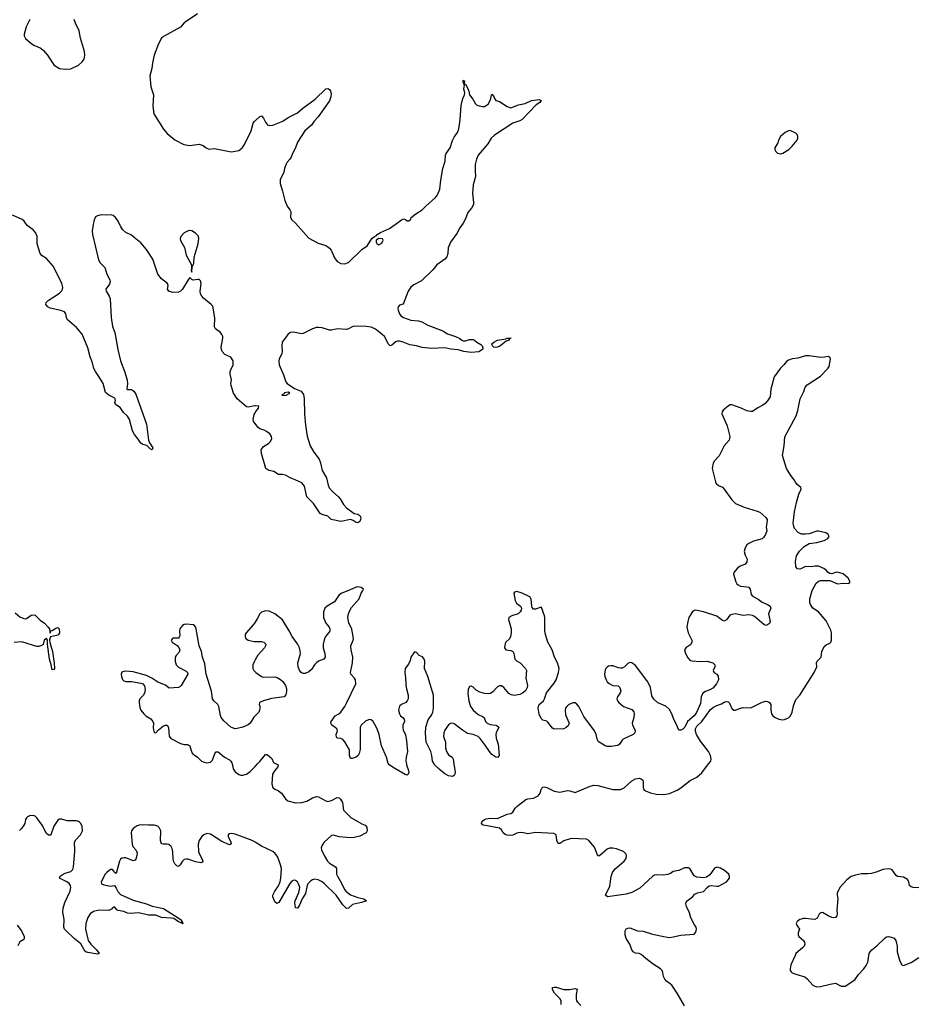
# Model space of a CAD drawing. Header units: inches. Extents: x 1552086 to 1694788, y 812325 to 917226.
# Tile 11 of 109: x 1577507 to 1586983, y 857452 to 867887. Entities that reach past the tile are written whole.
import ezdxf

# ---------------------------------------------------------------- set-up
doc = ezdxf.new("R2010")
doc.units = ezdxf.units.IN
doc.header["$MEASUREMENT"] = 0
for name, color, linetype in [('B5875', 7, 'Continuous'), ('B5876', 7, 'Continuous'), ('B5885', 7, 'Continuous'), ('B5886', 7, 'Continuous')]:
    doc.layers.add(name, color=color, linetype=linetype)

msp = doc.modelspace()

# ---------------------------------------------------------------- linework, layer by layer
at = {"layer": 'B5875', "color": 6, "elevation": 900}
for points in [[(1579759, 860000), (1579770, 859948), (1579790, 859916), (1579830, 859889), (1579850, 859881), (1579870, 859881), (1579910, 859892), (1579950, 859920), (1580000, 859973)], [(1580000, 859171), (1579969, 859190), (1579790, 859257), (1579750, 859263), (1579730, 859260), (1579715, 859250), (1579715, 859230), (1579743, 859170), (1579747, 859153), (1579730, 859144), (1579650, 859178), (1579530, 859256), (1579490, 859261), (1579457, 859250), (1579436, 859230), (1579409, 859190), (1579396, 859150), (1579402, 859070), (1579408, 859050), (1579441, 858990), (1579447, 858970), (1579440, 858960), (1579427, 858953), (1579370, 858962), (1579290, 858990), (1579269, 858991), (1579250, 858987), (1579230, 858971), (1579208, 858932), (1579190, 858912), (1579170, 858920), (1579150, 858942), (1579141, 858961), (1579134, 858990), (1579130, 859070), (1579122, 859102), (1579110, 859125), (1579086, 859146), (1579070, 859151), (1579028, 859148), (1579013, 859153), (1579004, 859164), (1578998, 859190), (1579001, 859290), (1578986, 859326), (1578970, 859340), (1578930, 859350), (1578870, 859349), (1578810, 859354), (1578774, 859350), (1578750, 859344), (1578710, 859317), (1578693, 859290), (1578689, 859270), (1578697, 859150), (1578705, 859125), (1578736, 859090), (1578750, 859059), (1578749, 859030), (1578737, 858990), (1578730, 858980), (1578710, 858972), (1578630, 859003), (1578610, 859006), (1578590, 859002), (1578576, 858990), (1578564, 858970), (1578530, 858839), (1578510, 858849), (1578505, 858865), (1578490, 858881), (1578470, 858880), (1578430, 858850), (1578411, 858830), (1578370, 858750), (1578374, 858730), (1578398, 858718), (1578470, 858704), (1578510, 858711), (1578530, 858683), (1578547, 858647), (1578576, 858616), (1578710, 858556), (1578850, 858517), (1578910, 858491), (1579030, 858467), (1579187, 858370), (1579211, 858350), (1579227, 858330), (1579224, 858324), (1579230, 858323), (1579236, 858310), (1579230, 858306), (1579218, 858318), (1579210, 858317), (1579204, 858324), (1579190, 858328), (1579140, 858360), (1579110, 858366), (1579010, 858372), (1578950, 858397), (1578870, 858398), (1578770, 858423), (1578676, 858416), (1578650, 858419), (1578610, 858435), (1578550, 858446), (1578535, 858455), (1578510, 858484), (1578490, 858475), (1578478, 858462), (1578450, 858446), (1578350, 858451), (1578290, 858436), (1578254, 858410), (1578230, 858371), (1578209, 858310), (1578203, 858250), (1578232, 858130), (1578259, 858090), (1578320, 858030), (1578350, 857990), (1578330, 857983), (1578230, 858001), (1578208, 858010), (1578190, 858030), (1578154, 858094), (1578084, 858150), (1577996, 858236), (1577983, 858250), (1577975, 858270), (1577978, 858350), (1577965, 858430), (1577968, 858470), (1577987, 858530), (1578041, 858650), (1578049, 858690), (1578046, 858710), (1578030, 858733), (1578008, 858750), (1577928, 858790), (1577935, 858810), (1577966, 858830), (1577990, 858841), (1578050, 858858), (1578070, 858882), (1578077, 858910), (1578092, 859072), (1578092, 859110), (1578086, 859150), (1578089, 859170), (1578103, 859197), (1578152, 859250), (1578172, 859290), (1578170, 859336), (1578154, 859370), (1578142, 859382), (1578130, 859391), (1578110, 859396), (1578010, 859398), (1577950, 859414), (1577930, 859415), (1577910, 859403), (1577870, 859341), (1577836, 859250), (1577830, 859245), (1577814, 859246), (1577790, 859263), (1577745, 859350), (1577690, 859428), (1577670, 859445), (1577650, 859453), (1577610, 859450), (1577590, 859440), (1577580, 859430), (1577570, 859412), (1577560, 859370), (1577550, 859350), (1577526, 859314), (1577506, 859294)], [(1577479, 858290), (1577527, 858230), (1577554, 858170), (1577555, 858150), (1577550, 858138), (1577510, 858114), (1577488, 858072)]]:
    msp.add_lwpolyline(points, dxfattribs=at)
at = {"layer": 'B5876', "color": 6}
for points, elevation in [([(1579390, 867950), (1579250, 867853), (1579210, 867806), (1579030, 867708), (1579010, 867690), (1578976, 867630), (1578931, 867509), (1578913, 867430), (1578908, 867370), (1578886, 867290), (1578896, 867176), (1578924, 867090), (1578917, 866970), (1578929, 866889), (1579030, 866728), (1579070, 866679), (1579150, 866612), (1579245, 866565), (1579310, 866552), (1579410, 866568), (1579450, 866554), (1579481, 866530), (1579510, 866516), (1579570, 866521), (1579730, 866489), (1579750, 866487), (1579790, 866492), (1579830, 866502), (1579844, 866510), (1579867, 866533), (1579890, 866563), (1579960, 866710), (1579979, 866790), (1579993, 866810), (1580000, 866816)], 800), ([(1577616, 867890), (1577577, 867810), (1577554, 867734), (1577554, 867714), (1577568, 867688), (1577620, 867640), (1577657, 867617), (1577730, 867585), (1577760, 867560), (1577803, 867510), (1577870, 867410), (1577892, 867390), (1577930, 867368), (1577990, 867362), (1578050, 867367), (1578130, 867404), (1578170, 867440), (1578189, 867470), (1578195, 867490), (1578198, 867510), (1578194, 867550), (1578153, 867690), (1578136, 867770), (1578097, 867850), (1578085, 867890)], 800), ([(1580000, 863793), (1579994, 863794), (1579930, 863779), (1579910, 863785), (1579811, 863870), (1579773, 863930), (1579747, 864010), (1579745, 864030), (1579750, 864070), (1579735, 864130), (1579735, 864150), (1579739, 864170), (1579767, 864230), (1579769, 864270), (1579745, 864310), (1579679, 864339), (1579651, 864370), (1579644, 864390), (1579642, 864418), (1579659, 864510), (1579658, 864530), (1579650, 864550), (1579634, 864570), (1579582, 864610), (1579571, 864630), (1579574, 864726), (1579552, 864850), (1579535, 864870), (1579454, 864934), (1579436, 864956), (1579422, 864982), (1579418, 865010), (1579430, 865090), (1579427, 865110), (1579421, 865121), (1579410, 865134), (1579395, 865135), (1579346, 865126), (1579332, 865132), (1579310, 865155), (1579290, 865129), (1579231, 865030), (1579210, 865008), (1579190, 865000), (1579130, 864997), (1579086, 865010), (1579074, 865030), (1579080, 865070), (1579074, 865090), (1579010, 865140), (1578970, 865190), (1578917, 865350), (1578850, 865453), (1578790, 865522), (1578720, 865580), (1578690, 865602), (1578632, 865632), (1578600, 865660), (1578580, 865690), (1578552, 865750), (1578522, 865790), (1578498, 865810), (1578470, 865818), (1578430, 865815), (1578370, 865818), (1578331, 865809), (1578310, 865796), (1578295, 865765), (1578284, 865716), (1578275, 865650), (1578277, 865610), (1578341, 865341), (1578359, 865310), (1578410, 865260), (1578429, 865190), (1578462, 865130), (1578465, 865110), (1578457, 865083), (1578419, 865030), (1578424, 865010), (1578455, 864955), (1578464, 864930), (1578477, 864730), (1578490, 864637), (1578514, 864570), (1578547, 864390), (1578576, 864270), (1578622, 864150), (1578645, 864065), (1578649, 864030), (1578643, 863970), (1578650, 863966), (1578690, 863967), (1578701, 863961), (1578717, 863950), (1578739, 863919), (1578850, 863601), (1578870, 863430), (1578881, 863401), (1578918, 863350), (1578912, 863328), (1578890, 863340), (1578854, 863374), (1578810, 863384), (1578790, 863398), (1578762, 863442), (1578723, 863490), (1578701, 863530), (1578672, 863650), (1578650, 863685), (1578605, 863725), (1578570, 863776), (1578522, 863810), (1578516, 863830), (1578522, 863850), (1578520, 863870), (1578515, 863875), (1578450, 863906), (1578417, 863937), (1578390, 864030), (1578347, 864107), (1578310, 864158), (1578294, 864190), (1578277, 864250), (1578253, 864313), (1578230, 864410), (1578170, 864555), (1578110, 864626), (1578011, 864710), (1578002, 864730), (1577995, 864770), (1577982, 864790), (1577944, 864804), (1577829, 864829), (1577804, 864844), (1577783, 864870), (1577787, 864890), (1577808, 864910), (1577930, 864987), (1577951, 865009), (1577962, 865030), (1577964, 865050), (1577953, 865090), (1577866, 865270), (1577790, 865357), (1577745, 865385), (1577723, 865410), (1577694, 865510), (1577691, 865590), (1577676, 865630), (1577650, 865659), (1577586, 865706), (1577553, 865753), (1577534, 865770), (1577430, 865815)], 800), ([(1580000, 863608), (1579983, 863630), (1579981, 863650), (1579990, 863701), (1580000, 863720)], 800), ([(1577461, 861601), (1577510, 861560), (1577550, 861540), (1577570, 861537), (1577579, 861541), (1577630, 861576), (1577650, 861580), (1577670, 861575), (1577723, 861523), (1577770, 861490), (1577808, 861450), (1577823, 861430), (1577830, 861385), (1577835, 861410), (1577850, 861413), (1577890, 861440), (1577910, 861444), (1577924, 861430), (1577930, 861390), (1577920, 861370), (1577910, 861365), (1577833, 861347), (1577824, 861316), (1577826, 861286), (1577854, 861190), (1577874, 861066), (1577875, 861010), (1577870, 861000), (1577850, 860997), (1577841, 861050), (1577822, 861110), (1577800, 861270), (1577800, 861310), (1577790, 861329), (1577768, 861312), (1577755, 861265), (1577731, 861250), (1577710, 861244), (1577690, 861245), (1577530, 861295), (1577448, 861288)], 800), ([(1580000, 860509), (1579986, 860494), (1579950, 860430), (1579927, 860413), (1579870, 860391), (1579810, 860374), (1579790, 860373), (1579761, 860381), (1579744, 860390), (1579670, 860456), (1579643, 860490), (1579634, 860514), (1579616, 860610), (1579605, 860630), (1579562, 860670), (1579548, 860690), (1579540, 860770), (1579481, 860950), (1579470, 861059), (1579445, 861130), (1579433, 861190), (1579408, 861250), (1579373, 861450), (1579350, 861473), (1579270, 861480), (1579250, 861476), (1579230, 861465), (1579213, 861447), (1579204, 861430), (1579200, 861410), (1579203, 861357), (1579198, 861342), (1579189, 861331), (1579130, 861331), (1579110, 861310), (1579123, 861290), (1579175, 861255), (1579193, 861233), (1579203, 861210), (1579197, 861183), (1579166, 861150), (1579155, 861130), (1579153, 861090), (1579165, 861050), (1579190, 861025), (1579270, 860983), (1579284, 860970), (1579289, 860950), (1579219, 860830), (1579204, 860816), (1579190, 860809), (1579090, 860804), (1579050, 860834), (1578970, 860865), (1578906, 860910), (1578850, 860937), (1578710, 860976), (1578630, 860981), (1578610, 860980), (1578589, 860971), (1578581, 860950), (1578585, 860925), (1578596, 860896), (1578610, 860881), (1578633, 860873), (1578690, 860872), (1578790, 860856), (1578810, 860847), (1578829, 860829), (1578838, 860790), (1578829, 860751), (1578814, 860726), (1578779, 860690), (1578773, 860670), (1578771, 860650), (1578778, 860598), (1578789, 860569), (1578821, 860530), (1578843, 860510), (1578897, 860477), (1578919, 860450), (1578923, 860430), (1578922, 860382), (1578933, 860333), (1578950, 860328), (1578978, 860362), (1579030, 860402), (1579050, 860411), (1579070, 860409), (1579084, 860384), (1579090, 860293), (1579107, 860270), (1579210, 860216), (1579250, 860206), (1579286, 860206), (1579300, 860200), (1579310, 860190), (1579322, 860142), (1579335, 860115), (1579356, 860096), (1579392, 860072), (1579432, 860030), (1579450, 860021), (1579487, 860013), (1579530, 860020), (1579550, 860038), (1579574, 860110), (1579590, 860127), (1579610, 860129), (1579677, 860070), (1579730, 860043), (1579745, 860030), (1579756, 860010), (1579759, 860000)], 900), ([(1580000, 861502), (1579983, 861477), (1579907, 861390), (1579895, 861370), (1579894, 861350), (1579902, 861330), (1579926, 861310), (1579990, 861298), (1580000, 861298)], 900), ([(1580000, 861103), (1579993, 861090), (1579975, 861050), (1579976, 861010), (1579987, 860990), (1580000, 860977)], 900)]:
    msp.add_lwpolyline(points, dxfattribs=dict(at, elevation=elevation))
at = {"layer": 'B5876', "color": 6, "elevation": 800}
msp.add_lwpolyline([(1579310, 865653), (1579290, 865649), (1579250, 865627), (1579215, 865590), (1579208, 865568), (1579210, 865547), (1579253, 865473), (1579272, 865390), (1579326, 865290), (1579328, 865252), (1579323, 865230), (1579330, 865212), (1579333, 865267), (1579350, 865302), (1579355, 865370), (1579397, 865510), (1579403, 865570), (1579396, 865596), (1579370, 865626), (1579332, 865650)], close=True, dxfattribs=at)
at = {"layer": 'B5885', "color": 6, "elevation": 900}
for points in [[(1580224, 860000), (1580244, 859990), (1580242, 859970), (1580210, 859930), (1580186, 859890), (1580177, 859790), (1580187, 859750), (1580210, 859731), (1580250, 859714), (1580282, 859690), (1580324, 859630), (1580346, 859610), (1580430, 859587), (1580495, 859590), (1580550, 859605), (1580610, 859642), (1580650, 859654), (1580672, 859650), (1580750, 859608), (1580770, 859602), (1580810, 859611), (1580870, 859643), (1580890, 859640), (1580906, 859626), (1580927, 859590), (1580936, 859510), (1581013, 859433), (1581130, 859365), (1581168, 859350), (1581183, 859330), (1581188, 859290), (1581177, 859270), (1581110, 859233), (1581050, 859220), (1581010, 859218), (1580890, 859227), (1580830, 859245), (1580810, 859243), (1580730, 859167), (1580707, 859130), (1580701, 859110), (1580704, 859090), (1580731, 859030), (1580769, 858970), (1580790, 858949), (1580853, 858910), (1580863, 858890), (1580864, 858830), (1580872, 858810), (1580916, 858736), (1580948, 858668), (1580963, 858650), (1581010, 858613), (1581090, 858583), (1581151, 858570), (1581179, 858550), (1581126, 858530), (1581031, 858510), (1580990, 858471), (1580970, 858469), (1580930, 858505), (1580860, 858610), (1580737, 858730), (1580710, 858750), (1580670, 858770), (1580630, 858777), (1580610, 858773), (1580590, 858762), (1580560, 858730), (1580551, 858710), (1580533, 858627), (1580499, 858570), (1580470, 858502), (1580450, 858470), (1580430, 858475), (1580421, 858530), (1580425, 858550), (1580464, 858636), (1580475, 858690), (1580462, 858730), (1580450, 858749), (1580430, 858765), (1580410, 858768), (1580390, 858756), (1580370, 858732), (1580253, 858530), (1580230, 858519), (1580210, 858540), (1580190, 858590), (1580190, 858610), (1580210, 858650), (1580250, 858709), (1580267, 858750), (1580274, 858790), (1580279, 858890), (1580271, 858930), (1580242, 859010), (1580215, 859050), (1580190, 859072), (1580070, 859127), (1580000, 859171)], [(1580000, 859973), (1580026, 860000)], [(1581603, 860000), (1581605, 859990), (1581625, 859930), (1581628, 859910), (1581622, 859890), (1581610, 859881), (1581590, 859888), (1581481, 859950), (1581422, 859990), (1581413, 860000)], [(1582107, 860000), (1582121, 859910), (1582118, 859890), (1582110, 859878), (1582090, 859868), (1582050, 859874), (1582010, 859893), (1581950, 859943), (1581902, 859990), (1581897, 860000)], [(1584550, 857436), (1584471, 857571), (1584414, 857654), (1584399, 857670), (1584358, 857698), (1584339, 857719), (1584328, 857748), (1584321, 857790), (1584313, 857810), (1584296, 857830), (1584218, 857878), (1584138, 857938), (1584090, 857980), (1584070, 857990), (1584030, 857996), (1584006, 858010), (1583991, 858031), (1583970, 858090), (1583932, 858150), (1583921, 858190), (1583920, 858230), (1583930, 858251), (1583950, 858260), (1583970, 858262), (1584050, 858232), (1584110, 858229), (1584210, 858195), (1584347, 858167), (1584390, 858162), (1584430, 858166), (1584510, 858185), (1584650, 858196), (1584670, 858216), (1584675, 858250), (1584671, 858270), (1584654, 858294), (1584617, 858370), (1584602, 858422), (1584569, 858490), (1584563, 858517), (1584565, 858535), (1584576, 858550), (1584634, 858590), (1584660, 858620), (1584686, 858634), (1584751, 858649), (1584789, 858691), (1584810, 858707), (1584830, 858710), (1584890, 858704), (1584910, 858706), (1584970, 858735), (1584993, 858750), (1585013, 858770), (1585026, 858790), (1585027, 858810), (1585017, 858830), (1584972, 858870), (1584930, 858895), (1584890, 858905), (1584866, 858894), (1584817, 858823), (1584781, 858799), (1584749, 858791), (1584680, 858800), (1584650, 858813), (1584605, 858890), (1584590, 858898), (1584550, 858898), (1584490, 858871), (1584430, 858858), (1584402, 858838), (1584370, 858827), (1584330, 858822), (1584250, 858825), (1584230, 858820), (1584210, 858808), (1584076, 858684), (1583990, 858636), (1583930, 858620), (1583732, 858592), (1583714, 858610), (1583757, 858703), (1583772, 858808), (1583787, 858850), (1583813, 858887), (1583910, 858969), (1583930, 858999), (1583934, 859030), (1583930, 859043), (1583903, 859070), (1583830, 859100), (1583790, 859107), (1583754, 859106), (1583730, 859096), (1583650, 859026), (1583630, 859027), (1583597, 859117), (1583534, 859190), (1583510, 859204), (1583347, 859210), (1583270, 859184), (1583230, 859157), (1583210, 859155), (1583197, 859190), (1583189, 859249), (1583164, 859264), (1582970, 859273), (1582890, 859258), (1582845, 859270), (1582810, 859273), (1582773, 859267), (1582730, 859245), (1582710, 859241), (1582670, 859245), (1582650, 859253), (1582630, 859270), (1582610, 859300), (1582590, 859319), (1582421, 859350), (1582410, 859356), (1582400, 859370), (1582407, 859393), (1582430, 859410), (1582450, 859417), (1582490, 859426), (1582570, 859420), (1582670, 859468), (1582710, 859476), (1582730, 859490), (1582755, 859530), (1582772, 859548), (1582870, 859621), (1582890, 859630), (1582950, 859638), (1582998, 859662), (1583021, 859690), (1583030, 859730), (1583038, 859742), (1583050, 859753), (1583064, 859756), (1583090, 859750), (1583170, 859712), (1583230, 859700), (1583310, 859718), (1583336, 859716), (1583390, 859696), (1583550, 859765), (1583590, 859773), (1583630, 859771), (1583790, 859729), (1583870, 859729), (1583910, 859748), (1583990, 859822), (1584030, 859841), (1584070, 859849), (1584090, 859841), (1584106, 859826), (1584112, 859810), (1584110, 859750), (1584117, 859730), (1584135, 859715), (1584190, 859693), (1584250, 859679), (1584330, 859676), (1584390, 859688), (1584470, 859720), (1584510, 859745), (1584610, 859823), (1584679, 859861), (1584733, 859907), (1584804, 860000)], [(1587030, 858687), (1586970, 858690), (1586950, 858696), (1586933, 858713), (1586926, 858750), (1586910, 858776), (1586870, 858799), (1586806, 858806), (1586790, 858817), (1586750, 858876), (1586730, 858885), (1586710, 858887), (1586650, 858882), (1586590, 858857), (1586530, 858840), (1586490, 858835), (1586424, 858836), (1586359, 858821), (1586315, 858805), (1586270, 858770), (1586196, 858690), (1586166, 858630), (1586165, 858610), (1586174, 858570), (1586163, 858450), (1586165, 858410), (1586161, 858390), (1586150, 858374), (1586130, 858369), (1586110, 858374), (1586070, 858390), (1586010, 858424), (1585997, 858423), (1585990, 858422), (1585974, 858406), (1585954, 858366), (1585930, 858352), (1585890, 858353), (1585830, 858363), (1585810, 858362), (1585770, 858351), (1585742, 858330), (1585732, 858310), (1585743, 858283), (1585766, 858250), (1585753, 858210), (1585752, 858190), (1585759, 858170), (1585810, 858130), (1585821, 858110), (1585822, 858090), (1585815, 858070), (1585799, 858050), (1585730, 857990), (1585720, 857970), (1585677, 857870), (1585669, 857829), (1585670, 857810), (1585678, 857798), (1585690, 857786), (1585727, 857770), (1585823, 857743), (1585850, 857722), (1585910, 857656), (1585930, 857644), (1585950, 857638), (1585990, 857640), (1586093, 857667), (1586150, 857677), (1586210, 857643), (1586250, 857645), (1586354, 857710), (1586392, 857768), (1586450, 857828), (1586475, 857865), (1586490, 857899), (1586506, 857990), (1586516, 858010), (1586532, 858028), (1586587, 858073), (1586670, 858155), (1586690, 858169), (1586712, 858172), (1586750, 858161), (1586770, 858152), (1586787, 858130), (1586801, 858070), (1586801, 858010), (1586830, 857911), (1586850, 857871), (1586870, 857864), (1586950, 857895), (1587030, 857948)], [(1583243, 857450), (1583244, 857484), (1583232, 857510), (1583173, 857570), (1583150, 857610), (1583151, 857629), (1583170, 857635), (1583190, 857633), (1583270, 857609), (1583330, 857610), (1583390, 857620), (1583412, 857612), (1583403, 857557), (1583401, 857510), (1583406, 857490), (1583418, 857470), (1583450, 857440)]]:
    msp.add_lwpolyline(points, dxfattribs=at)
at = {"layer": 'B5886', "color": 6}
for points, elevation in [([(1580000, 866816), (1580050, 866860), (1580070, 866868), (1580090, 866842), (1580110, 866802), (1580133, 866773), (1580150, 866764), (1580190, 866768), (1580293, 866810), (1580350, 866850), (1580450, 866899), (1580507, 866950), (1580636, 867044), (1580750, 867154), (1580770, 867157), (1580788, 867148), (1580801, 867130), (1580806, 867106), (1580804, 867070), (1580790, 867027), (1580670, 866856), (1580625, 866810), (1580597, 866770), (1580529, 866710), (1580450, 866590), (1580428, 866530), (1580397, 866470), (1580384, 866430), (1580370, 866408), (1580342, 866378), (1580326, 866350), (1580312, 866310), (1580305, 866270), (1580267, 866190), (1580267, 866150), (1580292, 866070), (1580314, 865970), (1580341, 865910), (1580369, 865870), (1580378, 865850), (1580377, 865790), (1580390, 865767), (1580430, 865732), (1580570, 865572), (1580670, 865517), (1580750, 865492), (1580770, 865481), (1580790, 865466), (1580805, 865445), (1580842, 865362), (1580870, 865324), (1580910, 865303), (1580950, 865300), (1580990, 865314), (1581130, 865452), (1581189, 865491), (1581239, 865570), (1581264, 865590), (1581283, 865597), (1581295, 865610), (1581329, 865630), (1581426, 865674), (1581485, 865715), (1581550, 865767), (1581575, 865775), (1581594, 865770), (1581610, 865754), (1581630, 865754), (1581650, 865774), (1581655, 865790), (1581704, 865830), (1581770, 865872), (1581808, 865912), (1581910, 866001), (1581933, 866030), (1581956, 866090), (1581967, 866187), (1581991, 866310), (1582014, 866386), (1582019, 866450), (1582024, 866470), (1582066, 866530), (1582090, 866608), (1582110, 866643), (1582146, 866690), (1582159, 866730), (1582174, 866826), (1582183, 866977), (1582201, 867050), (1582219, 867090), (1582223, 867110), (1582212, 867150), (1582218, 867198), (1582210, 867206), (1582201, 867239), (1582210, 867245), (1582217, 867230), (1582214, 867210), (1582222, 867202), (1582230, 867205), (1582250, 867166), (1582263, 867130), (1582271, 867090), (1582306, 867046), (1582334, 866994), (1582350, 866980), (1582373, 866973), (1582410, 866967), (1582430, 866968), (1582470, 866990), (1582492, 867030), (1582499, 867050), (1582504, 867090), (1582510, 867098), (1582530, 867072), (1582535, 867050), (1582551, 867030), (1582590, 867019), (1582670, 866965), (1582710, 866953), (1582790, 866985), (1582860, 867000), (1582930, 867030), (1583010, 867041), (1583030, 867032), (1583016, 867010), (1582977, 866983), (1582830, 866830), (1582805, 866815), (1582729, 866791), (1582537, 866663), (1582502, 866630), (1582465, 866570), (1582363, 866450), (1582347, 866410), (1582333, 866353), (1582330, 866290), (1582336, 866224), (1582310, 866138), (1582304, 866044), (1582315, 865950), (1582313, 865927), (1582292, 865890), (1582255, 865845), (1582230, 865776), (1582206, 865730), (1582170, 865680), (1582138, 865622), (1582070, 865530), (1582047, 865470), (1582041, 865410), (1582030, 865374), (1582010, 865350), (1581986, 865330), (1581925, 865290), (1581883, 865237), (1581762, 865118), (1581682, 865078), (1581650, 865053), (1581623, 865010), (1581570, 864873), (1581530, 864860), (1581515, 864845), (1581512, 864830), (1581515, 864810), (1581529, 864770), (1581546, 864750), (1581574, 864730), (1581650, 864702), (1581730, 864696), (1581766, 864686), (1581830, 864649), (1581990, 864590), (1582037, 864557), (1582125, 864530), (1582170, 864508), (1582190, 864490), (1582204, 864484), (1582230, 864483), (1582270, 864496), (1582310, 864498), (1582326, 864490), (1582348, 864468), (1582390, 864445), (1582405, 864430), (1582414, 864410), (1582409, 864390), (1582370, 864368), (1582290, 864359), (1582210, 864369), (1582150, 864387), (1582075, 864395), (1582012, 864408), (1581870, 864402), (1581770, 864414), (1581710, 864431), (1581640, 864440), (1581569, 864470), (1581530, 864480), (1581510, 864480), (1581490, 864474), (1581450, 864439), (1581430, 864430), (1581410, 864451), (1581386, 864506), (1581370, 864528), (1581290, 864597), (1581270, 864611), (1581230, 864628), (1581177, 864637), (1581050, 864638), (1581028, 864632), (1580990, 864610), (1580970, 864603), (1580870, 864609), (1580810, 864596), (1580790, 864597), (1580710, 864622), (1580674, 864626), (1580650, 864624), (1580607, 864610), (1580510, 864561), (1580490, 864558), (1580410, 864576), (1580373, 864570), (1580346, 864550), (1580289, 864470), (1580283, 864430), (1580289, 864370), (1580285, 864350), (1580256, 864290), (1580251, 864270), (1580255, 864230), (1580302, 864122), (1580326, 864050), (1580341, 864030), (1580417, 863977), (1580490, 863951), (1580514, 863914), (1580522, 863870), (1580525, 863710), (1580534, 863590), (1580553, 863473), (1580585, 863370), (1580622, 863302), (1580678, 863230), (1580694, 863190), (1580710, 863110), (1580756, 863030), (1580775, 862955), (1580787, 862927), (1580823, 862883), (1580885, 862830), (1580902, 862810), (1580938, 862750), (1580970, 862715), (1581050, 862655), (1581090, 862647), (1581110, 862634), (1581120, 862610), (1581117, 862590), (1581110, 862569), (1581090, 862555), (1581070, 862557), (1581041, 862581), (1581010, 862590), (1580910, 862570), (1580825, 862585), (1580808, 862590), (1580770, 862624), (1580710, 862643), (1580690, 862654), (1580621, 862761), (1580549, 862830), (1580523, 862943), (1580497, 862977), (1580401, 863021), (1580372, 863030), (1580321, 863061), (1580290, 863067), (1580250, 863067), (1580198, 863098), (1580146, 863110), (1580116, 863130), (1580068, 863288), (1580064, 863330), (1580090, 863364), (1580143, 863397), (1580164, 863416), (1580179, 863450), (1580175, 863470), (1580157, 863497), (1580123, 863523), (1580097, 863537), (1580050, 863551), (1580030, 863570), (1580000, 863608)], 800), ([(1584804, 860000), (1584827, 860030), (1584833, 860050), (1584826, 860090), (1584803, 860130), (1584720, 860240), (1584677, 860310), (1584666, 860346), (1584666, 860370), (1584681, 860399), (1584731, 860450), (1584824, 860576), (1584857, 860603), (1584890, 860620), (1584942, 860638), (1584970, 860655), (1584990, 860661), (1585010, 860659), (1585024, 860644), (1585050, 860588), (1585070, 860568), (1585088, 860568), (1585130, 860587), (1585170, 860597), (1585250, 860593), (1585370, 860655), (1585410, 860664), (1585430, 860663), (1585451, 860651), (1585462, 860630), (1585462, 860570), (1585470, 860530), (1585486, 860510), (1585510, 860492), (1585550, 860475), (1585590, 860467), (1585610, 860469), (1585650, 860488), (1585671, 860509), (1585691, 860549), (1585704, 860616), (1585730, 860684), (1585771, 860729), (1585924, 860970), (1585952, 861030), (1585947, 861070), (1585954, 861090), (1585996, 861130), (1586005, 861190), (1586030, 861244), (1586050, 861263), (1586090, 861279), (1586099, 861290), (1586107, 861313), (1586105, 861390), (1586099, 861419), (1586050, 861515), (1585970, 861610), (1585910, 861650), (1585882, 861690), (1585877, 861710), (1585878, 861750), (1585903, 861837), (1585945, 861915), (1585970, 861935), (1585990, 861944), (1586090, 861944), (1586170, 861910), (1586230, 861917), (1586288, 861912), (1586304, 861930), (1586283, 861970), (1586230, 862014), (1586170, 862031), (1586150, 862030), (1586110, 862015), (1586090, 862016), (1586070, 862027), (1586050, 862053), (1586025, 862070), (1585970, 862094), (1585930, 862097), (1585890, 862087), (1585830, 862091), (1585790, 862070), (1585770, 862064), (1585747, 862067), (1585730, 862089), (1585724, 862150), (1585735, 862205), (1585767, 862253), (1585817, 862303), (1585870, 862337), (1585950, 862347), (1586030, 862369), (1586069, 862390), (1586082, 862410), (1586072, 862430), (1586045, 862450), (1585970, 862467), (1585950, 862466), (1585870, 862438), (1585830, 862434), (1585790, 862436), (1585754, 862454), (1585716, 862496), (1585702, 862530), (1585701, 862550), (1585715, 862670), (1585734, 862770), (1585761, 862859), (1585786, 862910), (1585781, 862930), (1585741, 862961), (1585724, 862984), (1585710, 863012), (1585675, 863055), (1585631, 863130), (1585586, 863270), (1585606, 863370), (1585613, 863467), (1585733, 863690), (1585750, 863745), (1585776, 863870), (1585813, 863947), (1585827, 863993), (1585850, 864017), (1585991, 864109), (1586069, 864190), (1586082, 864210), (1586097, 864290), (1586089, 864309), (1586070, 864317), (1586031, 864310), (1585992, 864308), (1585870, 864326), (1585830, 864324), (1585750, 864301), (1585688, 864292), (1585650, 864279), (1585630, 864265), (1585603, 864230), (1585565, 864195), (1585498, 864102), (1585463, 863970), (1585456, 863890), (1585430, 863849), (1585402, 863818), (1585379, 863801), (1585326, 863774), (1585270, 863734), (1585250, 863733), (1585210, 863741), (1585150, 863769), (1585050, 863806), (1585030, 863805), (1584958, 863750), (1584948, 863732), (1584944, 863710), (1585001, 863581), (1585030, 863470), (1585022, 863430), (1584968, 863370), (1584917, 863263), (1584867, 863210), (1584853, 863187), (1584841, 863130), (1584876, 862990), (1584886, 862970), (1584908, 862950), (1584950, 862931), (1584970, 862911), (1585050, 862797), (1585090, 862759), (1585180, 862720), (1585318, 862678), (1585346, 862666), (1585410, 862611), (1585423, 862590), (1585422, 862550), (1585413, 862510), (1585420, 862470), (1585408, 862430), (1585390, 862404), (1585370, 862386), (1585280, 862360), (1585230, 862336), (1585210, 862320), (1585190, 862290), (1585180, 862250), (1585190, 862211), (1585214, 862170), (1585210, 862141), (1585190, 862116), (1585130, 862091), (1585110, 862074), (1585072, 862030), (1585069, 862010), (1585092, 861930), (1585102, 861910), (1585116, 861896), (1585143, 861883), (1585210, 861878), (1585230, 861872), (1585245, 861850), (1585256, 861796), (1585270, 861777), (1585330, 861744), (1585373, 861713), (1585429, 861689), (1585456, 861670), (1585464, 861650), (1585440, 861590), (1585456, 861510), (1585450, 861487), (1585430, 861472), (1585410, 861468), (1585390, 861477), (1585290, 861563), (1585270, 861573), (1585230, 861579), (1585170, 861573), (1585090, 861589), (1585050, 861585), (1585030, 861576), (1584994, 861526), (1584970, 861514), (1584950, 861519), (1584910, 861553), (1584890, 861564), (1584749, 861611), (1584670, 861628), (1584650, 861624), (1584632, 861608), (1584596, 861550), (1584584, 861510), (1584575, 861450), (1584589, 861390), (1584627, 861310), (1584628, 861290), (1584615, 861265), (1584564, 861230), (1584550, 861210), (1584558, 861170), (1584583, 861123), (1584610, 861097), (1584631, 861091), (1584710, 861084), (1584790, 861087), (1584850, 861070), (1584861, 861061), (1584871, 861050), (1584869, 861030), (1584854, 860990), (1584858, 860978), (1584866, 860966), (1584892, 860952), (1584907, 860930), (1584910, 860890), (1584889, 860850), (1584850, 860803), (1584816, 860784), (1584770, 860767), (1584744, 860750), (1584725, 860710), (1584720, 860640), (1584676, 860544), (1584650, 860510), (1584581, 860450), (1584551, 860389), (1584531, 860369), (1584510, 860357), (1584490, 860356), (1584484, 860364), (1584469, 860410), (1584435, 860470), (1584416, 860530), (1584390, 860575), (1584350, 860612), (1584267, 860647), (1584225, 860685), (1584202, 860722), (1584188, 860810), (1584159, 860870), (1584030, 861042), (1583990, 861072), (1583970, 861073), (1583950, 861065), (1583912, 861028), (1583890, 861016), (1583870, 861013), (1583850, 861017), (1583790, 861040), (1583770, 861041), (1583745, 861035), (1583730, 861026), (1583714, 861006), (1583704, 860976), (1583702, 860950), (1583705, 860925), (1583718, 860890), (1583730, 860870), (1583750, 860851), (1583790, 860832), (1583846, 860826), (1583865, 860810), (1583873, 860770), (1583868, 860752), (1583840, 860710), (1583834, 860690), (1583840, 860670), (1583853, 860650), (1583903, 860610), (1583990, 860578), (1584012, 860552), (1584016, 860530), (1584013, 860490), (1583993, 860430), (1583997, 860410), (1584020, 860370), (1584025, 860350), (1584023, 860330), (1584007, 860313), (1583899, 860261), (1583889, 860251), (1583862, 860210), (1583844, 860196), (1583774, 860186), (1583730, 860186), (1583710, 860192), (1583636, 860236), (1583627, 860250), (1583614, 860310), (1583597, 860350), (1583482, 860502), (1583430, 860610), (1583410, 860634), (1583390, 860646), (1583370, 860648), (1583325, 860630), (1583301, 860610), (1583288, 860590), (1583284, 860570), (1583290, 860519), (1583326, 860430), (1583316, 860404), (1583296, 860384), (1583270, 860373), (1583170, 860368), (1583150, 860377), (1583103, 860443), (1583090, 860452), (1583050, 860464), (1583030, 860480), (1583008, 860528), (1582999, 860590), (1583002, 860610), (1583011, 860629), (1583054, 860670), (1583067, 860690), (1583088, 860752), (1583170, 860854), (1583190, 860890), (1583216, 860970), (1583220, 861010), (1583216, 861036), (1583204, 861070), (1583171, 861131), (1583146, 861210), (1583101, 861290), (1583076, 861370), (1583070, 861410), (1583070, 861550), (1583067, 861570), (1583036, 861656), (1583030, 861661), (1582970, 861640), (1582950, 861640), (1582936, 861656), (1582931, 861671), (1582925, 861745), (1582912, 861772), (1582830, 861810), (1582773, 861827), (1582750, 861819), (1582743, 861810), (1582757, 861730), (1582770, 861705), (1582812, 861670), (1582822, 861650), (1582819, 861630), (1582808, 861610), (1582788, 861592), (1582720, 861570), (1582690, 861550), (1582685, 861530), (1582712, 861432), (1582714, 861390), (1582706, 861350), (1582695, 861325), (1582658, 861290), (1582650, 861276), (1582644, 861230), (1582655, 861210), (1582710, 861201), (1582730, 861190), (1582742, 861170), (1582751, 861110), (1582770, 861092), (1582810, 861070), (1582864, 861010), (1582874, 860990), (1582867, 860910), (1582885, 860830), (1582884, 860810), (1582864, 860776), (1582832, 860748), (1582805, 860735), (1582750, 860726), (1582712, 860732), (1582687, 860747), (1582637, 860810), (1582610, 860828), (1582590, 860829), (1582570, 860818), (1582518, 860762), (1582493, 860747), (1582470, 860743), (1582430, 860747), (1582381, 860761), (1582341, 860781), (1582310, 860814), (1582290, 860825), (1582270, 860821), (1582257, 860790), (1582254, 860746), (1582266, 860670), (1582284, 860610), (1582295, 860590), (1582311, 860570), (1582363, 860523), (1582410, 860503), (1582426, 860490), (1582440, 860450), (1582458, 860430), (1582490, 860418), (1582550, 860410), (1582564, 860404), (1582581, 860390), (1582553, 860330), (1582549, 860310), (1582554, 860274), (1582574, 860210), (1582587, 860090), (1582570, 860068), (1582550, 860070), (1582510, 860098), (1582482, 860130), (1582438, 860198), (1582383, 860270), (1582362, 860290), (1582311, 860310), (1582250, 860322), (1582196, 860356), (1582110, 860423), (1582090, 860432), (1582070, 860429), (1582050, 860414), (1582030, 860390), (1582010, 860356), (1581999, 860330), (1581995, 860290), (1582016, 860230), (1582016, 860170), (1582028, 860130), (1582050, 860097), (1582087, 860070), (1582099, 860050), (1582107, 860000)], 900), ([(1580000, 863720), (1580007, 863733), (1580038, 863770), (1580039, 863790), (1580000, 863793)], 800), ([(1581413, 860000), (1581410, 860003), (1581391, 860070), (1581340, 860190), (1581314, 860310), (1581295, 860370), (1581270, 860419), (1581250, 860448), (1581230, 860466), (1581210, 860471), (1581170, 860452), (1581125, 860410), (1581115, 860390), (1581113, 860153), (1581103, 860110), (1581094, 860090), (1581070, 860072), (1581030, 860057), (1581010, 860059), (1581001, 860090), (1580999, 860150), (1580950, 860235), (1580930, 860259), (1580910, 860268), (1580872, 860272), (1580864, 860284), (1580861, 860310), (1580872, 860350), (1580868, 860370), (1580850, 860387), (1580812, 860410), (1580804, 860430), (1580808, 860450), (1580850, 860508), (1580889, 860531), (1580908, 860550), (1580950, 860610), (1580973, 860650), (1581066, 860850), (1581064, 860890), (1581053, 860910), (1581015, 860950), (1581010, 860970), (1581032, 861070), (1581037, 861130), (1581018, 861210), (1581016, 861250), (1581040, 861310), (1581042, 861330), (1581027, 861427), (1580995, 861495), (1580984, 861550), (1580990, 861590), (1581007, 861633), (1581022, 861658), (1581104, 861750), (1581123, 861810), (1581140, 861830), (1581148, 861850), (1581124, 861870), (1581090, 861876), (1581070, 861873), (1581000, 861840), (1580920, 861810), (1580890, 861790), (1580843, 861717), (1580764, 861670), (1580741, 861650), (1580724, 861610), (1580724, 861550), (1580749, 861490), (1580785, 861450), (1580794, 861430), (1580792, 861408), (1580750, 861355), (1580737, 861330), (1580720, 861270), (1580720, 861230), (1580740, 861170), (1580742, 861130), (1580730, 861110), (1580673, 861087), (1580650, 861070), (1580630, 861049), (1580598, 861002), (1580570, 860974), (1580530, 860957), (1580510, 860959), (1580490, 860968), (1580470, 860994), (1580458, 861030), (1580454, 861070), (1580481, 861170), (1580479, 861199), (1580470, 861231), (1580450, 861271), (1580393, 861350), (1580362, 861410), (1580290, 861527), (1580211, 861591), (1580150, 861617), (1580110, 861622), (1580070, 861607), (1580050, 861589), (1580023, 861537), (1580000, 861502)], 900), ([(1580000, 861298), (1580070, 861296), (1580093, 861290), (1580113, 861270), (1580112, 861250), (1580100, 861230), (1580030, 861154), (1580000, 861103)], 900), ([(1581897, 860000), (1581881, 860030), (1581874, 860090), (1581863, 860130), (1581814, 860230), (1581806, 860326), (1581810, 860390), (1581834, 860466), (1581870, 860515), (1581884, 860550), (1581890, 860590), (1581889, 860730), (1581830, 860927), (1581794, 861010), (1581797, 861090), (1581791, 861111), (1581773, 861133), (1581737, 861150), (1581710, 861182), (1581690, 861189), (1581650, 861130), (1581643, 861097), (1581624, 861056), (1581591, 861010), (1581587, 860970), (1581595, 860915), (1581597, 860850), (1581602, 860810), (1581623, 860730), (1581621, 860690), (1581612, 860668), (1581596, 860650), (1581551, 860629), (1581530, 860611), (1581520, 860570), (1581529, 860529), (1581542, 860510), (1581570, 860487), (1581580, 860470), (1581582, 860450), (1581567, 860410), (1581564, 860384), (1581570, 860356), (1581595, 860310), (1581606, 860246), (1581616, 860130), (1581601, 860070), (1581597, 860030), (1581603, 860000)], 900), ([(1580000, 860977), (1580008, 860968), (1580070, 860927), (1580090, 860918), (1580210, 860922), (1580235, 860915), (1580270, 860894), (1580293, 860873), (1580322, 860830), (1580335, 860795), (1580334, 860766), (1580328, 860732), (1580309, 860711), (1580173, 860693), (1580090, 860670), (1580047, 860650), (1580043, 860630), (1580050, 860611), (1580050, 860590), (1580048, 860570), (1580040, 860550), (1580000, 860509)], 900), ([(1580026, 860000), (1580050, 860025), (1580110, 860101), (1580130, 860100), (1580179, 860059), (1580195, 860015), (1580224, 860000)], 900)]:
    msp.add_lwpolyline(points, dxfattribs=dict(at, elevation=elevation))
for points, elevation in [([(1585670, 866713), (1585650, 866709), (1585616, 866690), (1585567, 866650), (1585544, 866610), (1585538, 866582), (1585507, 866530), (1585507, 866510), (1585516, 866490), (1585533, 866473), (1585570, 866465), (1585590, 866471), (1585653, 866510), (1585690, 866547), (1585741, 866610), (1585749, 866630), (1585749, 866650), (1585744, 866670), (1585730, 866684)], 900), ([(1581310, 865568), (1581282, 865550), (1581282, 865530), (1581290, 865514), (1581310, 865502), (1581342, 865518), (1581358, 865550), (1581350, 865566)], 800), ([(1582550, 864412), (1582530, 864416), (1582514, 864430), (1582508, 864450), (1582531, 864470), (1582570, 864489), (1582657, 864503), (1582670, 864510), (1582712, 864510), (1582693, 864507), (1582691, 864490), (1582660, 864480), (1582590, 864425)], 800), ([(1580350, 863939), (1580312, 863932), (1580301, 863919), (1580285, 863910), (1580286, 863906), (1580303, 863903), (1580330, 863908), (1580368, 863930)], 800)]:
    msp.add_lwpolyline(points, close=True, dxfattribs=dict(at, elevation=elevation))

doc.saveas('drawing.dxf')
